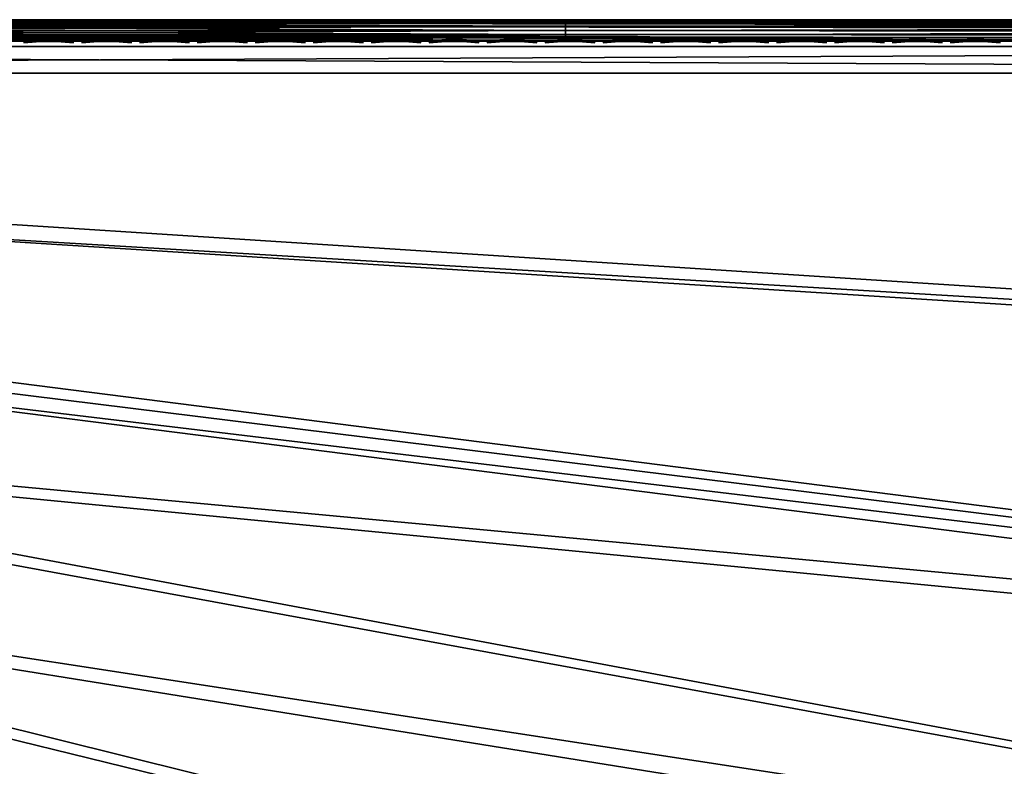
# Model space of a CAD drawing. Header units: inches. Extents: x -6.6 to 28, y -34.7 to 0.
# Tile 79 of 118: x 13.6 to 18.2, y -3.5 to 0. Entities that reach past the tile are written whole.
import ezdxf

# ---------------------------------------------------------------- set-up
doc = ezdxf.new("R2010")
doc.units = ezdxf.units.IN
doc.header["$LTSCALE"] = 0.03937
doc.header["$MEASUREMENT"] = 0
for name, color, linetype in [('A-FURN-3-ST', 151, 'Continuous'), ('A-FURN-3-ST-SEAM', 250, 'Continuous'), ('A-FURN-3-STITCH', 15, 'Continuous')]:
    doc.layers.add(name, color=color, linetype=linetype)
doc.layers.add('A-FURN-3-ST-LM', color=7, linetype='Continuous', true_color=0xffbd7a)

msp = doc.modelspace()

# ---------------------------------------------------------------- meshes
at = {"layer": 'A-FURN-3-ST'}
mesh = msp.add_polyface(dxfattribs=at)
corners = [(25.4519, -12.8555, 17.3055), (25.7576, -12.0646, 17.3055), (25.6619, -12.029, 17.5024), (25.3571, -12.8175, 17.5024), (25.528, -11.9791, 17.6781), (25.2245, -12.7644, 17.6781), (25.3632, -11.9178, 17.8209), (25.0613, -12.699, 17.8209), (25.1786, -11.849, 17.9228), (24.8785, -12.6257, 17.9228), (24.9868, -11.7776, 17.9817), (24.6885, -12.5496, 17.9817), (24.9001, -11.4336, 18), (25.2647, -11.0027, 17.9817), (25.4185, -9.8873, 18), (25.5222, -10.2256, 17.9817), (25.7595, -9.4471, 17.9817), (25.7173, -10.2876, 17.9228), (25.9559, -9.5044, 17.9228), (25.9457, -11.2375, 17.5024), (25.8106, -11.1909, 17.6781), (25.6444, -11.1336, 17.8209), (25.4582, -11.0694, 17.9228), (25.4785, -12.997, 16.9008), (26.0555, -11.4685, 16.9008), (25.8128, -12.0852, 17.1009), (25.8612, -8.3176, 18), (24.3071, -12.9529, 18), (25.9049, -10.3473, 17.8209), (25.4887, -12.8702, 5.2891), (25.4361, -12.8491, 5.1956), (25.7416, -12.0587, 5.1956), (25.7947, -12.0784, 5.2891), (25.3676, -12.8216, 5.1182), (25.6724, -12.0329, 5.1182), (25.2269, -12.7653, 5.0303), (25.5304, -11.98, 5.0303), (25.813, -11.1917, 5.0303), (25.9563, -11.2412, 5.1182), (25.0228, -12.8135, 5), (25.5916, -11.3069, 5), (26.0638, -11.4714, 5.5004), (25.4866, -13.0002, 5.5004), (25.8276, -12.0907, 5.3932), (22.8998, -17.1495, 5), (-0.4975, -3.6411, 5), (23.6754, -15.7381, 5), (-0.1646, -3.0096, 5), (24.3836, -14.2917, 5), (0.1037, -2.348, 5), (26.0888, -9.7751, 5), (0.3045, -1.663, 5), (26.5132, -8.2215, 5), (26.8639, -6.6497, 5), (0.4359, -0.9613, 5), (27.1401, -5.0631, 5), (27.3412, -3.4653, 5), (0.4965, -0.25, 5), (27.4668, -1.8597, 5), (27.5166, -0.25, 5), (27.5166, -0.125, 5.0335), (0.4965, -0.125, 5.0335), (27.5166, -0.0335, 5.125), (0.4965, -0.0335, 5.125), (27.5166, 0, 5.25), (26.9078, 0, 17.75), (1.0969, 0, 17.75), (26.9078, -0.0335, 17.875), (1.0969, -0.0335, 17.875), (26.9078, -0.125, 17.9665), (1.0969, -0.125, 17.9665), (26.9078, -0.25, 18), (1.0969, -0.25, 18), (0.4965, 0, 5.25), (27.7666, 0, 5.5002), (0.2464, 0, 5.5), (27.7578, 0, 16.9007), (0.2464, 0, 16.9), (0.0221, -3.9411, 18), (22.0958, -17.3131, 18), (22.9033, -15.8961, 18), (0.3836, -3.2537, 18), (23.641, -14.4416, 18), (0.6744, -2.5335, 18), (0.8916, -1.7878, 18), (26.227, -6.7283, 18), (1.0329, -1.024, 18), (26.5152, -5.1231, 18), (26.725, -3.5057, 18), (26.856, -1.8801, 18)]
mesh.append_faces([[corners[k] for k in face] for face in [(0, 1, 2, 3), (3, 2, 4, 5), (5, 4, 6, 7), (7, 6, 8, 9), (9, 8, 10, 11), (11, 10, 12), (12, 10, 13), (12, 13, 14), (14, 13, 15), (14, 15, 16), (16, 15, 17, 18), (2, 19, 20, 4), (4, 20, 21, 6), (6, 21, 22, 8), (8, 22, 13, 10), (23, 24, 25), (16, 26, 14), (12, 27, 11), (22, 21, 28, 17), (17, 15, 13, 22), (29, 30, 31, 32), (30, 33, 34, 31), (33, 35, 36, 34), (34, 36, 37, 38), (39, 40, 36), (36, 40, 37), (41, 42, 43), (44, 45, 46), (46, 47, 48), (48, 47, 39), (39, 49, 40), (40, 49, 50), (50, 51, 52), (52, 51, 53), (53, 54, 55), (55, 54, 56), (56, 57, 58), (58, 57, 59), (59, 57, 60), (60, 61, 62), (62, 63, 64), (65, 66, 67), (67, 68, 69), (69, 68, 70), (69, 70, 71), (71, 70, 72), (73, 74, 64), (75, 76, 74), (77, 65, 76), (78, 79, 80), (81, 80, 82), (81, 82, 27), (83, 27, 12), (83, 12, 14), (84, 14, 26), (84, 26, 85), (86, 85, 87), (86, 87, 88), (72, 88, 89), (72, 89, 71)]])
mesh = msp.add_polyface(dxfattribs=at)
corners = [(27.5166, -0.0335, 5.125), (0.4965, -0.125, 5.0335), (0.4965, -0.0335, 5.125), (27.5166, 0, 5.25), (0.4965, 0, 5.25), (0.4008, 0, 5.269), (0.4239, -0.0062, 5.2034), (0.3953, -0.0725, 5.0862), (0.389, -0.1031, 5.0607), (0.3807, -0.1718, 5.0265), (0.3197, 0, 5.3232), (0.2469, -0.006, 5.3254), (0.2655, 0, 5.4043), (0.3556, -0.0061, 5.2295), (0.2955, -0.0061, 5.2709), (0.3001, -0.0718, 5.1228), (0.288, -0.1021, 5.0995), (0.1992, -0.1012, 5.161), (0.2164, -0.0711, 5.1807), (0.2234, -0.1005, 17.4836), (0.1937, -0.1677, 17.5035), (0.3285, -0.1686, 17.6683), (0.3537, -0.1011, 17.6432), (0.4931, -0.1697, 17.8036), (0.5128, -0.1017, 17.7741), (0.8916, -0.1033, 17.9322), (0.8847, -0.1721, 17.9667), (1.0969, -0.125, 17.9665), (0.8967, -0.0727, 17.9065), (1.0969, -0.0335, 17.875), (0.9202, -0.0062, 17.788), (1.0969, 0, 17.75), (0.931, 0, 17.7337), (0.7504, -0.0062, 17.7362), (0.7715, 0, 17.6853), (0.5941, -0.0061, 17.6524), (0.6245, 0, 17.6067), (0.4569, -0.0061, 17.5398), (0.4956, 0, 17.5011), (0.3445, -0.006, 17.4026), (0.3899, 0, 17.3723), (0.2609, -0.006, 17.2462), (0.3112, 0, 17.2253), (0.2095, -0.006, 17.0765), (0.2627, 0, 17.0659), (0.2451, -0.0706, 17.4691), (0.3722, -0.071, 17.6246), (0.5273, -0.0715, 17.7523), (0.6943, -0.1025, 17.8718), (0.7044, -0.0721, 17.8476), (0.1506, -0.0703, 17.2919), (26.9078, -0.0335, 17.875), (0.2464, 0, 5.5), (0.2464, 0, 16.9), (27.7578, 0, 16.9007), (27.7666, 0, 5.5002), (26.9078, 0, 17.75)]
mesh.append_faces([[corners[k] for k in face] for face in [(0, 1, 2), (3, 2, 4), (5, 4, 6), (6, 4, 2), (6, 2, 7), (7, 2, 1), (7, 1, 8), (8, 1, 9), (10, 11, 12), (5, 13, 10), (10, 13, 14), (10, 14, 11), (13, 5, 6), (13, 6, 7, 15), (15, 7, 8, 16), (15, 16, 17, 18), (18, 14, 13, 15), (19, 20, 21, 22), (22, 21, 23, 24), (25, 26, 27), (25, 27, 28), (28, 27, 29), (28, 29, 30), (30, 29, 31), (30, 31, 32), (30, 32, 33), (33, 32, 34), (33, 34, 35), (35, 34, 36), (35, 36, 37), (37, 36, 38), (37, 38, 39), (39, 38, 40), (39, 40, 41), (41, 40, 42), (41, 42, 43), (43, 42, 44), (45, 19, 22, 46), (46, 22, 24, 47), (47, 24, 48, 49), (49, 48, 25, 28), (41, 50, 45, 39), (39, 45, 46, 37), (37, 46, 47, 35), (35, 47, 49, 33), (33, 49, 28, 30), (51, 31, 29), (5, 10, 4), (4, 10, 12), (4, 12, 52), (53, 54, 52), (52, 55, 4), (44, 31, 53), (53, 31, 56), (44, 42, 31), (31, 42, 40), (31, 40, 38), (38, 36, 31), (31, 36, 34), (31, 34, 32)]])
mesh = msp.add_polyface(dxfattribs=at)
corners = [(16.9377, -24.7138, 5), (-1.8485, -5.2936, 5), (-1.3437, -4.7888, 5), (20.1867, -21.1428, 5), (-0.8919, -4.2361, 5), (22.0586, -18.5228, 5), (-0.4975, -3.6411, 5), (23.6754, -15.7381, 5), (-0.1646, -3.0096, 5), (25.0228, -12.8135, 5), (0.1037, -2.348, 5), (26.0888, -9.7751, 5), (0.3045, -1.663, 5), (26.8639, -6.6497, 5), (0.4359, -0.9613, 5), (27.3412, -3.4653, 5), (0.4965, -0.25, 5), (27.5166, -0.125, 5.0335), (0.4965, -0.125, 5.0335), (0.389, -0.1031, 5.0607), (0.3807, -0.1718, 5.0265), (0.2717, -0.1702, 5.0681), (0.288, -0.1021, 5.0995), (0.3053, -0.2466, 5.0381), (0.5128, -0.1017, 17.7741), (0.4931, -0.1697, 17.8036), (0.6808, -0.1709, 17.9044), (0.6943, -0.1025, 17.8718), (0.8847, -0.1721, 17.9667), (0.8916, -0.1033, 17.9322), (1.0969, -0.125, 17.9665), (1.0969, -0.25, 18), (0.8823, -0.2484, 17.9789), (0.6759, -0.2468, 17.9162), (0.4858, -0.2452, 17.8146), (0.3189, -0.2438, 17.6779), (0.3285, -0.1686, 17.6683), (0.1822, -0.2426, 17.5112), (0.3202, -2.9009, 17.9816), (0.3836, -3.2537, 18), (0.6744, -2.5335, 18), (0.5622, -2.2337, 17.9816), (0.8916, -1.7878, 18), (0.737, -1.5626, 17.9816), (1.0329, -1.024, 18), (0.8473, -0.8965, 17.9816), (0.644, -0.8722, 17.9228), (0.4483, -0.8487, 17.8207), (0.2737, -0.8278, 17.6778), (0.1313, -2.8221, 17.9228), (0.3666, -2.1731, 17.9228), (0.5367, -1.5202, 17.9228), (0.1785, -2.1147, 17.8207), (0.344, -1.4793, 17.8207), (0.1719, -1.4429, 17.6778), (0.2655, -0.844, 5.0351), (0.1766, -0.8332, 5.0815), (0.3578, -0.8553, 5.0083), (0.2537, -1.4758, 5.0083), (0.1627, -1.4563, 5.0351), (-1.4471, -5.7395, 18), (17.0833, -23.7206, 18), (-0.8979, -5.1903, 18), (19.2743, -21.3055, 18), (-0.4065, -4.5888, 18), (21.2204, -18.6891, 18), (0.0221, -3.9411, 18), (22.9033, -15.8961, 18), (24.3071, -12.9529, 18), (25.4185, -9.8873, 18), (26.227, -6.7283, 18), (26.725, -3.5057, 18)]
mesh.append_faces([[corners[k] for k in face] for face in [(0, 1, 2), (3, 2, 4), (5, 4, 6), (7, 6, 8), (9, 8, 10), (11, 10, 12), (13, 12, 14), (15, 14, 16), (17, 16, 18), (19, 20, 21, 22), (18, 16, 20), (20, 16, 23), (20, 23, 21), (24, 25, 26, 27), (27, 26, 28, 29), (30, 28, 31), (31, 28, 32), (32, 28, 33), (33, 28, 26), (33, 26, 34), (34, 26, 25), (34, 25, 35), (35, 25, 36), (35, 36, 37), (38, 39, 40), (38, 40, 41), (41, 40, 42), (41, 42, 43), (43, 42, 44), (43, 44, 45), (45, 44, 31), (45, 31, 32), (45, 32, 46), (46, 32, 33), (46, 33, 47), (47, 33, 34), (47, 34, 48), (48, 34, 35), (48, 35, 37), (49, 38, 41, 50), (50, 41, 43, 51), (51, 43, 45, 46), (52, 50, 51, 53), (53, 51, 46, 47), (54, 53, 47, 48), (55, 56, 23), (55, 23, 57), (57, 23, 16), (57, 16, 14), (57, 14, 58), (58, 14, 12), (58, 59, 55, 57), (60, 61, 62), (62, 63, 64), (64, 65, 66), (66, 67, 39), (39, 68, 40), (40, 69, 42), (42, 70, 44), (44, 71, 31)]])
at = {"layer": 'A-FURN-3-ST-LM'}
mesh = msp.add_polyface(dxfattribs=at)
corners = [(0.2464, -0.1, 18.5), (0.2464, -0.05, 18.4866), (0.173, -0.1192, 18.5), (0.1485, -0.0756, 18.4866), (0.2464, -0.0134, 18.45), (0.2464, 0, 18.4), (0.1306, -0.0437, 18.45), (27.7625, -0.1, 18.5), (27.7625, -0.05, 18.4866), (27.7625, -0.0134, 18.45), (-2.4088, -5.2463, 18.5), (16.0058, -26.0967, 18.5), (-1.8727, -4.7646, 18.5), (19.4594, -22.6431, 18.5), (-1.391, -4.2285, 18.5), (21.4759, -20.0847, 18.5), (-0.9694, -3.6439, 18.5), (23.2425, -17.3478, 18.5), (-0.6126, -3.0177, 18.5), (24.0271, -15.9199, 18.5), (24.7435, -14.4566, 18.5), (-0.3247, -2.3569, 18.5), (25.3901, -12.9612, 18.5), (25.9656, -11.4369, 18.5), (26.4685, -9.8873, 18.5), (-0.1091, -1.6692, 18.5), (26.8978, -8.3156, 18.5), (27.2525, -6.7254, 18.5), (0.0318, -0.9624, 18.5), (27.7625, 0, 18.4), (0.2464, 0, 18), (27.3509, -6.745, 18), (26.9951, -8.3397, 18), (-0.206, -1.6444, 18), (26.5646, -9.916, 18), (-0.4184, -2.322, 18), (26.0602, -11.4701, 18), (25.4831, -12.9988, 18), (24.8346, -14.4986, 18), (-0.702, -2.9729, 18), (24.1161, -15.9661, 18), (23.3293, -17.3981, 18), (-1.0535, -3.5899, 18), (21.5575, -20.143, 18), (-1.4689, -4.1657, 18), (19.5352, -22.7089, 18), (-1.9434, -4.6939, 18), (0.124, -0.032, 18.4)]
mesh.append_faces([[corners[k] for k in face] for face in [(0, 1, 2), (2, 1, 3), (1, 4, 3), (4, 5, 6), (0, 7, 1), (1, 8, 4), (4, 9, 5), (10, 11, 12), (12, 13, 14), (14, 15, 16), (16, 17, 18), (18, 17, 19), (18, 19, 20), (18, 20, 21), (21, 20, 22), (21, 22, 23), (23, 24, 21), (21, 24, 25), (25, 24, 26), (25, 26, 27), (27, 0, 28), (27, 28, 25), (5, 29, 30), (30, 47, 5)]])
mesh.append_faces([[corners[k] for k in face] for face in [(33, 34, 35), (35, 38, 39), (39, 41, 42), (42, 43, 44), (44, 45, 46)]], dxfattribs={"vtx0": -1, "vtx1": -1})
mesh.append_faces([[corners[k] for k in face] for face in [(30, 32, 33)]], dxfattribs={"vtx0": -1, "vtx1": -1, "vtx2": -1})
mesh.append_faces([[corners[k] for k in face] for face in [(35, 34, 36), (35, 36, 37), (39, 38, 40), (39, 40, 41)]], dxfattribs={"vtx0": -1, "vtx2": -1})
mesh.append_faces([[corners[k] for k in face] for face in [(31, 32, 30), (32, 34, 33), (37, 38, 35)]], dxfattribs={"vtx1": -1, "vtx2": -1})
mesh = msp.add_polyface(dxfattribs=at)
corners = [(27.3506, -6.7449, 18.4001), (27.3374, -6.7423, 18.45), (26.9948, -8.3397, 18.4001), (26.9818, -8.3364, 18.45), (26.5643, -9.9159, 18.4001), (26.5514, -9.912, 18.45), (26.0599, -11.47, 18.4001), (26.0473, -11.4656, 18.45), (25.4828, -12.9987, 18.4001), (27.3015, -6.7352, 18.4866), (26.9463, -8.3276, 18.4866), (26.5164, -9.9016, 18.4866), (26.0127, -11.4535, 18.4866), (25.4365, -12.9799, 18.4866), (25.4704, -12.9937, 18.45), (27.5319, -5.1203, 18.5), (27.2525, -6.7254, 18.5), (26.8978, -8.3156, 18.5), (26.4685, -9.8873, 18.5), (25.9656, -11.4369, 18.5), (0.2464, -0.05, 18.4866), (27.7625, -0.1, 18.5), (27.7625, -0.05, 18.4866), (0.2464, -0.0134, 18.45), (27.7625, -0.0134, 18.45), (0.2464, 0, 18.4), (27.7625, 0, 18.4), (27.3509, -6.745, 18), (26.9951, -8.3397, 18), (26.5646, -9.916, 18), (26.0602, -11.4701, 18), (25.4831, -12.9988, 18), (0.2464, -0.1, 18.5), (27.7353, -3.5038, 18.5), (27.8622, -1.8796, 18.5), (0.2464, 0, 18), (27.7628, 0, 18), (27.8351, -3.514, 18), (27.6311, -5.1352, 18)]
mesh.append_faces([[corners[k] for k in face] for face in [(0, 1, 2), (2, 1, 3), (2, 3, 4), (4, 3, 5), (4, 5, 6), (6, 5, 7), (6, 7, 8), (1, 9, 10, 3), (3, 10, 11, 5), (5, 11, 12, 7), (7, 12, 13, 14), (9, 15, 16), (9, 16, 10), (10, 16, 17), (10, 17, 11), (11, 17, 18), (11, 18, 12), (12, 18, 19), (12, 19, 13), (20, 21, 22), (23, 22, 24), (25, 24, 26), (27, 0, 28), (28, 0, 2), (28, 2, 29), (29, 2, 4), (29, 4, 30), (30, 4, 6), (30, 6, 31), (15, 32, 16), (15, 33, 32), (32, 33, 34), (32, 34, 21), (35, 26, 36)]])
mesh.append_faces([[corners[k] for k in face] for face in [(36, 37, 35)]], dxfattribs={"vtx0": -1, "vtx1": -1})
mesh.append_faces([[corners[k] for k in face] for face in [(35, 37, 38), (35, 38, 27)]], dxfattribs={"vtx0": -1, "vtx2": -1})
at = {"layer": 'A-FURN-3-ST-SEAM'}
mesh = msp.add_polyface(dxfattribs=at)
corners = [(11.828, -0.1, 17.9), (11.828, -0.0962, 17.9191), (8.2512, -0.1, 17.9), (11.828, -0.0854, 17.9354), (8.2512, -0.0929, 17.9255), (11.828, 0, 17.9), (8.2512, -0.0003, 17.9045), (11.828, -0.0038, 17.9192), (8.2512, -0.0051, 17.9217), (11.828, -0.0147, 17.9354), (8.2512, -0.0155, 17.9362), (11.828, -0.0309, 17.9462), (8.2512, -0.0304, 17.9459), (11.828, -0.05, 17.95), (8.2512, -0.0655, 17.9472), (11.828, -0.0691, 17.9462), (8.2512, -0.0812, 17.939), (8.2512, -0.0228, 17.8588), (11.828, -0.0146, 17.8647), (11.828, -0.0308, 17.8538), (8.2512, -0.039, 17.8515), (11.828, -0.05, 17.85), (8.2512, -0.0567, 17.8505), (11.828, -0.0691, 17.8538), (8.2512, -0.0734, 17.8563), (11.828, -0.0853, 17.8646), (8.2512, -0.0872, 17.8675), (11.828, -0.0962, 17.8809), (8.2512, -0.0965, 17.8826), (16.1882, -0.1, 17.9), (16.1882, -0.0962, 17.9191), (16.1882, -0.0854, 17.9354), (16.1882, -0.0691, 17.9462), (16.1882, -0.05, 17.95), (16.1882, -0.0309, 17.9462), (16.1882, -0.0147, 17.9354), (16.1882, -0.0038, 17.9192), (16.1882, 0, 17.9), (16.1882, -0.0038, 17.8809), (11.828, -0.0038, 17.8809), (16.1882, -0.0146, 17.8647), (16.1882, -0.0308, 17.8538), (16.1882, -0.05, 17.85), (16.1882, -0.0691, 17.8538), (16.1882, -0.0853, 17.8646), (16.1882, -0.0962, 17.8809), (26.912, -0.0965, 17.8826), (26.912, -0.0872, 17.8675), (26.912, -0.0734, 17.8563), (26.912, -0.0567, 17.8505), (26.912, -0.039, 17.8515), (26.912, -0.0228, 17.8588), (26.912, -0.0019, 17.8868), (26.912, -0.0003, 17.9045), (26.912, -0.0051, 17.9217), (26.912, -0.0155, 17.9362), (26.912, -0.0304, 17.9459), (26.912, -0.0655, 17.9472), (26.912, -0.0812, 17.939), (26.912, -0.0929, 17.9255)]
mesh.append_faces([[corners[k] for k in face] for face in [(0, 1, 2), (1, 3, 4), (5, 6, 7), (7, 8, 9), (9, 10, 11), (11, 12, 13), (13, 14, 15), (15, 16, 3), (17, 18, 19), (20, 19, 21), (22, 21, 23), (24, 23, 25), (26, 25, 27), (28, 27, 0), (29, 30, 0), (0, 30, 1), (1, 30, 31), (1, 31, 3), (3, 31, 32), (3, 32, 15), (15, 32, 33), (15, 33, 13), (13, 33, 34), (13, 34, 11), (11, 34, 35), (11, 35, 9), (9, 35, 36), (9, 36, 7), (7, 36, 37), (7, 37, 5), (5, 37, 38), (5, 38, 39), (39, 38, 40), (39, 40, 18), (18, 40, 41), (18, 41, 19), (19, 41, 42), (19, 42, 21), (21, 42, 43), (21, 43, 23), (23, 43, 44), (23, 44, 25), (25, 44, 45), (25, 45, 27), (27, 45, 29), (27, 29, 0), (46, 29, 45), (47, 45, 44), (48, 44, 43), (49, 43, 42), (50, 42, 41), (51, 41, 40), (52, 40, 38), (52, 38, 37), (53, 37, 36), (54, 36, 35), (55, 35, 34), (56, 34, 33), (57, 33, 32), (58, 32, 31), (59, 31, 30)]])
mesh = msp.add_polyface(dxfattribs=at)
corners = [(26.912, -0.1, 17.9), (16.1882, -0.1, 17.9), (26.912, -0.0965, 17.8826), (16.1882, -0.0962, 17.8809), (26.912, -0.0872, 17.8675), (16.1882, -0.0853, 17.8646), (26.912, -0.0734, 17.8563), (16.1882, -0.0691, 17.8538), (26.912, -0.0567, 17.8505), (16.1882, -0.05, 17.85), (26.912, -0.039, 17.8515), (16.1882, -0.0308, 17.8538), (26.912, -0.0228, 17.8588), (16.1882, -0.0146, 17.8647), (26.912, -0.0019, 17.8868), (16.1882, 0, 17.9), (26.912, -0.0003, 17.9045), (16.1882, -0.0038, 17.9192), (26.912, -0.0051, 17.9217), (16.1882, -0.0147, 17.9354), (26.912, -0.0155, 17.9362), (16.1882, -0.0309, 17.9462), (26.912, -0.0304, 17.9459), (16.1882, -0.05, 17.95), (26.912, -0.0655, 17.9472), (16.1882, -0.0691, 17.9462), (26.912, -0.0812, 17.939), (16.1882, -0.0854, 17.9354), (26.912, -0.0929, 17.9255), (16.1882, -0.0962, 17.9191), (27.0988, -0.0929, 17.9082), (27.094, -0.1, 17.8831), (27.2893, -0.0929, 17.8536), (27.2799, -0.1, 17.8298), (27.4728, -0.0929, 17.7582), (27.2973, -0.0655, 17.8737), (27.2968, -0.0304, 17.8725), (27.1025, -0.0304, 17.9282), (27.1028, -0.0655, 17.9294), (27.2932, -0.0155, 17.8635), (27.1008, -0.0155, 17.9187), (27.4787, -0.0155, 17.7671), (27.4707, -0.0051, 17.755), (27.2879, -0.0051, 17.85), (27.0981, -0.0051, 17.9044), (27.4517, -0.0019, 17.7258), (27.4363, -0.0228, 17.7024), (27.2648, -0.0228, 17.7915), (27.2751, -0.0019, 17.8176), (27.0867, -0.0228, 17.8426), (27.0918, -0.0019, 17.8701), (27.4323, -0.039, 17.6962), (27.2621, -0.039, 17.7847), (27.0853, -0.039, 17.8354), (27.4318, -0.0567, 17.6954), (27.2617, -0.0567, 17.7838), (27.0852, -0.0567, 17.8344), (27.4411, -0.0872, 17.7097), (27.4494, -0.0965, 17.7223), (27.2735, -0.0965, 17.8137), (27.268, -0.0872, 17.7996), (27.091, -0.0965, 17.866), (27.0883, -0.0872, 17.8512), (27.4588, -0.1, 17.7369), (27.1013, -0.0812, 17.9214), (27.2943, -0.0812, 17.8661), (27.4802, -0.0812, 17.7695), (27.095, -0.0003, 17.8875), (27.0862, -0.0734, 17.8401), (27.2816, -0.0003, 17.834), (27.4613, -0.0003, 17.7406), (27.2638, -0.0734, 17.7891), (27.4349, -0.0734, 17.7002)]
mesh.append_faces([[corners[k] for k in face] for face in [(0, 1, 2), (2, 3, 4), (4, 5, 6), (6, 7, 8), (8, 9, 10), (10, 11, 12), (12, 13, 14), (14, 15, 16), (16, 17, 18), (18, 19, 20), (20, 21, 22), (22, 23, 24), (24, 25, 26), (26, 27, 28), (28, 29, 0), (0, 29, 1), (28, 0, 30), (30, 0, 31), (30, 31, 32), (32, 31, 33), (32, 33, 34), (35, 36, 37, 38), (38, 37, 22, 24), (36, 39, 40, 37), (37, 40, 20, 22), (41, 42, 43, 39), (39, 43, 44, 40), (40, 44, 18, 20), (45, 46, 47, 48), (48, 47, 49, 50), (50, 49, 12, 14), (46, 51, 52, 47), (47, 52, 53, 49), (49, 53, 10, 12), (51, 54, 55, 52), (52, 55, 56, 53), (53, 56, 8, 10), (57, 58, 59, 60), (60, 59, 61, 62), (62, 61, 2, 4), (59, 63, 33), (59, 33, 61), (61, 33, 31), (61, 31, 2), (2, 31, 0), (26, 28, 30, 64), (64, 30, 32, 65), (65, 32, 34, 66), (38, 24, 26, 64), (50, 14, 16, 67), (67, 16, 18, 44), (62, 4, 6, 68), (68, 6, 8, 56), (38, 64, 65, 35), (67, 44, 43, 69), (69, 43, 42, 70), (50, 67, 69, 48), (48, 69, 70, 45), (68, 56, 55, 71), (71, 55, 54, 72), (62, 68, 71, 60), (60, 71, 72, 57)]])
at = {"layer": 'A-FURN-3-STITCH'}
mesh = msp.add_polymesh((7, 4), dxfattribs=at)
for k, corner in enumerate([(13.6491, -0.1007, 17.9499), (13.6491, -0.1028, 17.9514), (13.6492, -0.1071, 17.9543), (13.6492, -0.1093, 17.9558), (13.6875, -0.0964, 17.9556), (13.6876, -0.096, 17.9608), (13.6877, -0.1003, 17.9637), (13.6876, -0.105, 17.9615), (13.7264, -0.0938, 17.9588), (13.7265, -0.0934, 17.964), (13.7266, -0.0977, 17.9669), (13.7265, -0.1024, 17.9646), (13.7655, -0.0929, 17.9594), (13.7656, -0.0926, 17.9646), (13.7656, -0.0969, 17.9675), (13.7656, -0.1016, 17.9652), (13.8046, -0.0938, 17.9575), (13.8046, -0.0934, 17.9627), (13.8047, -0.0977, 17.9656), (13.8046, -0.1024, 17.9633), (13.8433, -0.0964, 17.953), (13.8434, -0.096, 17.9582), (13.8434, -0.1003, 17.9611), (13.8434, -0.105, 17.9589), (13.8816, -0.1007, 17.9461), (13.8816, -0.1028, 17.9476), (13.8816, -0.1071, 17.9505), (13.8817, -0.1093, 17.9519)]):
    mesh.set_mesh_vertex(divmod(k, 4), corner)
mesh = msp.add_polymesh((7, 4), dxfattribs=at)
for k, corner in enumerate([(13.9206, -0.1007, 17.9499), (13.9206, -0.1028, 17.9514), (13.9207, -0.1071, 17.9543), (13.9207, -0.1093, 17.9558), (13.9591, -0.0964, 17.9556), (13.9591, -0.096, 17.9608), (13.9592, -0.1003, 17.9637), (13.9592, -0.105, 17.9615), (13.998, -0.0938, 17.9588), (13.998, -0.0934, 17.964), (13.9981, -0.0977, 17.9669), (13.998, -0.1024, 17.9646), (14.037, -0.0929, 17.9594), (14.0371, -0.0926, 17.9646), (14.0372, -0.0969, 17.9675), (14.0371, -0.1016, 17.9652), (14.0761, -0.0938, 17.9575), (14.0762, -0.0934, 17.9627), (14.0762, -0.0977, 17.9656), (14.0762, -0.1024, 17.9633), (14.1148, -0.0964, 17.953), (14.1149, -0.096, 17.9582), (14.115, -0.1003, 17.9611), (14.1149, -0.105, 17.9589), (14.1531, -0.1007, 17.9461), (14.1531, -0.1028, 17.9476), (14.1532, -0.1071, 17.9505), (14.1532, -0.1093, 17.9519)]):
    mesh.set_mesh_vertex(divmod(k, 4), corner)
mesh = msp.add_polymesh((7, 4), dxfattribs=at)
for k, corner in enumerate([(14.1921, -0.1007, 17.9499), (14.1922, -0.1028, 17.9514), (14.1922, -0.1071, 17.9543), (14.1922, -0.1093, 17.9558), (14.2306, -0.0964, 17.9556), (14.2307, -0.096, 17.9608), (14.2307, -0.1003, 17.9637), (14.2307, -0.105, 17.9615), (14.2695, -0.0938, 17.9588), (14.2696, -0.0934, 17.964), (14.2696, -0.0977, 17.9669), (14.2696, -0.1024, 17.9646), (14.3086, -0.0929, 17.9594), (14.3087, -0.0926, 17.9646), (14.3087, -0.0969, 17.9675), (14.3087, -0.1016, 17.9652), (14.3476, -0.0938, 17.9575), (14.3477, -0.0934, 17.9627), (14.3477, -0.0977, 17.9656), (14.3477, -0.1024, 17.9633), (14.3864, -0.0964, 17.953), (14.3865, -0.096, 17.9582), (14.3865, -0.1003, 17.9611), (14.3865, -0.105, 17.9589), (14.4246, -0.1007, 17.9461), (14.4246, -0.1028, 17.9476), (14.4247, -0.1071, 17.9505), (14.4247, -0.1093, 17.9519)]):
    mesh.set_mesh_vertex(divmod(k, 4), corner)
mesh = msp.add_polymesh((7, 4), dxfattribs=at)
for k, corner in enumerate([(14.4637, -0.1007, 17.9499), (14.4637, -0.1028, 17.9514), (14.4637, -0.1071, 17.9543), (14.4638, -0.1093, 17.9558), (14.5021, -0.0964, 17.9556), (14.5022, -0.096, 17.9608), (14.5023, -0.1003, 17.9637), (14.5022, -0.105, 17.9615), (14.541, -0.0938, 17.9588), (14.5411, -0.0934, 17.964), (14.5411, -0.0977, 17.9669), (14.5411, -0.1024, 17.9646), (14.5801, -0.0929, 17.9594), (14.5802, -0.0926, 17.9646), (14.5802, -0.0969, 17.9675), (14.5802, -0.1016, 17.9652), (14.6191, -0.0938, 17.9575), (14.6192, -0.0934, 17.9627), (14.6193, -0.0977, 17.9656), (14.6192, -0.1024, 17.9633), (14.6579, -0.0964, 17.953), (14.658, -0.096, 17.9582), (14.658, -0.1003, 17.9611), (14.658, -0.105, 17.9589), (14.6961, -0.1007, 17.9461), (14.6962, -0.1028, 17.9476), (14.6962, -0.1071, 17.9505), (14.6962, -0.1093, 17.9519)]):
    mesh.set_mesh_vertex(divmod(k, 4), corner)
mesh = msp.add_polymesh((7, 4), dxfattribs=at)
for k, corner in enumerate([(14.7352, -0.1007, 17.9499), (14.7352, -0.1028, 17.9514), (14.7353, -0.1071, 17.9543), (14.7353, -0.1093, 17.9558), (14.7737, -0.0964, 17.9556), (14.7737, -0.096, 17.9608), (14.7738, -0.1003, 17.9637), (14.7737, -0.105, 17.9615), (14.8125, -0.0938, 17.9588), (14.8126, -0.0934, 17.964), (14.8127, -0.0977, 17.9669), (14.8126, -0.1024, 17.9646), (14.8516, -0.0929, 17.9594), (14.8517, -0.0926, 17.9646), (14.8518, -0.0969, 17.9675), (14.8517, -0.1016, 17.9652), (14.8907, -0.0938, 17.9575), (14.8908, -0.0934, 17.9627), (14.8908, -0.0977, 17.9656), (14.8908, -0.1024, 17.9633), (14.9294, -0.0964, 17.953), (14.9295, -0.096, 17.9582), (14.9296, -0.1003, 17.9611), (14.9295, -0.105, 17.9589), (14.9677, -0.1007, 17.9461), (14.9677, -0.1028, 17.9476), (14.9677, -0.1071, 17.9505), (14.9678, -0.1093, 17.9519)]):
    mesh.set_mesh_vertex(divmod(k, 4), corner)
mesh = msp.add_polymesh((7, 4), dxfattribs=at)
for k, corner in enumerate([(15.0067, -0.1007, 17.9499), (15.0068, -0.1028, 17.9514), (15.0068, -0.1071, 17.9543), (15.0068, -0.1093, 17.9558), (15.0452, -0.0964, 17.9556), (15.0453, -0.096, 17.9608), (15.0453, -0.1003, 17.9637), (15.0453, -0.105, 17.9615), (15.0841, -0.0938, 17.9588), (15.0842, -0.0934, 17.964), (15.0842, -0.0977, 17.9669), (15.0842, -0.1024, 17.9646), (15.1232, -0.0929, 17.9594), (15.1232, -0.0926, 17.9646), (15.1233, -0.0969, 17.9675), (15.1233, -0.1016, 17.9652), (15.1622, -0.0938, 17.9575), (15.1623, -0.0934, 17.9627), (15.1623, -0.0977, 17.9656), (15.1623, -0.1024, 17.9633), (15.201, -0.0964, 17.953), (15.201, -0.096, 17.9582), (15.2011, -0.1003, 17.9611), (15.2011, -0.105, 17.9589), (15.2392, -0.1007, 17.9461), (15.2392, -0.1028, 17.9476), (15.2393, -0.1071, 17.9505), (15.2393, -0.1093, 17.9519)]):
    mesh.set_mesh_vertex(divmod(k, 4), corner)
mesh = msp.add_polymesh((7, 4), dxfattribs=at)
for k, corner in enumerate([(15.2783, -0.1007, 17.9499), (15.2783, -0.1028, 17.9514), (15.2783, -0.1071, 17.9543), (15.2784, -0.1093, 17.9558), (15.3167, -0.0964, 17.9556), (15.3168, -0.096, 17.9608), (15.3168, -0.1003, 17.9637), (15.3168, -0.105, 17.9615), (15.3556, -0.0938, 17.9588), (15.3557, -0.0934, 17.964), (15.3557, -0.0977, 17.9669), (15.3557, -0.1024, 17.9646), (15.3947, -0.0929, 17.9594), (15.3948, -0.0926, 17.9646), (15.3948, -0.0969, 17.9675), (15.3948, -0.1016, 17.9652), (15.4337, -0.0938, 17.9575), (15.4338, -0.0934, 17.9627), (15.4339, -0.0977, 17.9656), (15.4338, -0.1024, 17.9633), (15.4725, -0.0964, 17.953), (15.4726, -0.096, 17.9582), (15.4726, -0.1003, 17.9611), (15.4726, -0.105, 17.9589), (15.5107, -0.1007, 17.9461), (15.5108, -0.1028, 17.9476), (15.5108, -0.1071, 17.9505), (15.5108, -0.1093, 17.9519)]):
    mesh.set_mesh_vertex(divmod(k, 4), corner)
mesh = msp.add_polymesh((7, 4), dxfattribs=at)
for k, corner in enumerate([(15.5498, -0.1007, 17.9499), (15.5498, -0.1028, 17.9514), (15.5499, -0.1071, 17.9543), (15.5499, -0.1093, 17.9558), (15.5882, -0.0964, 17.9556), (15.5883, -0.096, 17.9608), (15.5884, -0.1003, 17.9637), (15.5883, -0.105, 17.9615), (15.6271, -0.0938, 17.9588), (15.6272, -0.0934, 17.964), (15.6273, -0.0977, 17.9669), (15.6272, -0.1024, 17.9646), (15.6662, -0.0929, 17.9594), (15.6663, -0.0926, 17.9646), (15.6664, -0.0969, 17.9675), (15.6663, -0.1016, 17.9652), (15.7053, -0.0938, 17.9575), (15.7053, -0.0934, 17.9627), (15.7054, -0.0977, 17.9656), (15.7054, -0.1024, 17.9633), (15.744, -0.0964, 17.953), (15.7441, -0.096, 17.9582), (15.7442, -0.1003, 17.9611), (15.7441, -0.105, 17.9589), (15.7823, -0.1007, 17.9461), (15.7823, -0.1028, 17.9476), (15.7823, -0.1071, 17.9505), (15.7824, -0.1093, 17.9519)]):
    mesh.set_mesh_vertex(divmod(k, 4), corner)
mesh = msp.add_polymesh((7, 4), dxfattribs=at)
for k, corner in enumerate([(15.8213, -0.1007, 17.9499), (15.8213, -0.1028, 17.9514), (15.8214, -0.1071, 17.9543), (15.8214, -0.1093, 17.9558), (15.8598, -0.0964, 17.9556), (15.8599, -0.096, 17.9608), (15.8599, -0.1003, 17.9637), (15.8599, -0.105, 17.9615), (15.8987, -0.0938, 17.9588), (15.8987, -0.0934, 17.964), (15.8988, -0.0977, 17.9669), (15.8988, -0.1024, 17.9646), (15.9377, -0.0929, 17.9594), (15.9378, -0.0926, 17.9646), (15.9379, -0.0969, 17.9675), (15.9378, -0.1016, 17.9652), (15.9768, -0.0938, 17.9575), (15.9769, -0.0934, 17.9627), (15.9769, -0.0977, 17.9656), (15.9769, -0.1024, 17.9633), (16.0156, -0.0964, 17.953), (16.0156, -0.096, 17.9582), (16.0157, -0.1003, 17.9611), (16.0156, -0.105, 17.9589), (16.0538, -0.1007, 17.9461), (16.0538, -0.1028, 17.9476), (16.0539, -0.1071, 17.9505), (16.0539, -0.1093, 17.9519)]):
    mesh.set_mesh_vertex(divmod(k, 4), corner)
mesh = msp.add_polymesh((7, 4), dxfattribs=at)
for k, corner in enumerate([(16.0928, -0.1007, 17.9499), (16.0929, -0.1028, 17.9514), (16.0929, -0.1071, 17.9543), (16.0929, -0.1093, 17.9558), (16.1313, -0.0964, 17.9556), (16.1314, -0.096, 17.9608), (16.1314, -0.1003, 17.9637), (16.1314, -0.105, 17.9615), (16.1702, -0.0938, 17.9588), (16.1703, -0.0934, 17.964), (16.1703, -0.0977, 17.9669), (16.1703, -0.1024, 17.9646), (16.2093, -0.0929, 17.9594), (16.2094, -0.0926, 17.9646), (16.2094, -0.0969, 17.9675), (16.2094, -0.1016, 17.9652), (16.2483, -0.0938, 17.9575), (16.2484, -0.0934, 17.9627), (16.2485, -0.0977, 17.9656), (16.2484, -0.1024, 17.9633), (16.2871, -0.0964, 17.953), (16.2872, -0.096, 17.9582), (16.2872, -0.1003, 17.9611), (16.2872, -0.105, 17.9589), (16.3253, -0.1007, 17.9461), (16.3253, -0.1028, 17.9476), (16.3254, -0.1071, 17.9505), (16.3254, -0.1093, 17.9519)]):
    mesh.set_mesh_vertex(divmod(k, 4), corner)
mesh = msp.add_polymesh((7, 4), dxfattribs=at)
for k, corner in enumerate([(16.3644, -0.1007, 17.9499), (16.3644, -0.1028, 17.9514), (16.3645, -0.1071, 17.9543), (16.3645, -0.1093, 17.9558), (16.4028, -0.0964, 17.9556), (16.4029, -0.096, 17.9608), (16.403, -0.1003, 17.9637), (16.4029, -0.105, 17.9615), (16.4417, -0.0938, 17.9588), (16.4418, -0.0934, 17.964), (16.4419, -0.0977, 17.9669), (16.4418, -0.1024, 17.9646), (16.4808, -0.0929, 17.9594), (16.4809, -0.0926, 17.9646), (16.4809, -0.0969, 17.9675), (16.4809, -0.1016, 17.9652), (16.5198, -0.0938, 17.9575), (16.5199, -0.0934, 17.9627), (16.52, -0.0977, 17.9656), (16.5199, -0.1024, 17.9633), (16.5586, -0.0964, 17.953), (16.5587, -0.096, 17.9582), (16.5587, -0.1003, 17.9611), (16.5587, -0.105, 17.9589), (16.5969, -0.1007, 17.9461), (16.5969, -0.1028, 17.9476), (16.5969, -0.1071, 17.9505), (16.597, -0.1093, 17.9519)]):
    mesh.set_mesh_vertex(divmod(k, 4), corner)
mesh = msp.add_polymesh((7, 4), dxfattribs=at)
for k, corner in enumerate([(16.6359, -0.1007, 17.9499), (16.6359, -0.1028, 17.9514), (16.636, -0.1071, 17.9543), (16.636, -0.1093, 17.9558), (16.6744, -0.0964, 17.9556), (16.6744, -0.096, 17.9608), (16.6745, -0.1003, 17.9637), (16.6745, -0.105, 17.9615), (16.7132, -0.0938, 17.9588), (16.7133, -0.0934, 17.964), (16.7134, -0.0977, 17.9669), (16.7133, -0.1024, 17.9646), (16.7523, -0.0929, 17.9594), (16.7524, -0.0926, 17.9646), (16.7525, -0.0969, 17.9675), (16.7524, -0.1016, 17.9652), (16.7914, -0.0938, 17.9575), (16.7915, -0.0934, 17.9627), (16.7915, -0.0977, 17.9656), (16.7915, -0.1024, 17.9633), (16.8301, -0.0964, 17.953), (16.8302, -0.096, 17.9582), (16.8303, -0.1003, 17.9611), (16.8302, -0.105, 17.9589), (16.8684, -0.1007, 17.9461), (16.8684, -0.1028, 17.9476), (16.8685, -0.1071, 17.9505), (16.8685, -0.1093, 17.9519)]):
    mesh.set_mesh_vertex(divmod(k, 4), corner)
mesh = msp.add_polymesh((7, 4), dxfattribs=at)
for k, corner in enumerate([(16.9074, -0.1007, 17.9499), (16.9075, -0.1028, 17.9514), (16.9075, -0.1071, 17.9543), (16.9075, -0.1093, 17.9558), (16.9459, -0.0964, 17.9556), (16.946, -0.096, 17.9608), (16.946, -0.1003, 17.9637), (16.946, -0.105, 17.9615), (16.9848, -0.0938, 17.9588), (16.9849, -0.0934, 17.964), (16.9849, -0.0977, 17.9669), (16.9849, -0.1024, 17.9646), (17.0239, -0.0929, 17.9594), (17.024, -0.0926, 17.9646), (17.024, -0.0969, 17.9675), (17.024, -0.1016, 17.9652), (17.0629, -0.0938, 17.9575), (17.063, -0.0934, 17.9627), (17.063, -0.0977, 17.9656), (17.063, -0.1024, 17.9633), (17.1017, -0.0964, 17.953), (17.1018, -0.096, 17.9582), (17.1018, -0.1003, 17.9611), (17.1018, -0.105, 17.9589), (17.1399, -0.1007, 17.9461), (17.1399, -0.1028, 17.9476), (17.14, -0.1071, 17.9505), (17.14, -0.1093, 17.9519)]):
    mesh.set_mesh_vertex(divmod(k, 4), corner)
mesh = msp.add_polymesh((7, 4), dxfattribs=at)
for k, corner in enumerate([(17.179, -0.1007, 17.9499), (17.179, -0.1028, 17.9514), (17.179, -0.1071, 17.9543), (17.1791, -0.1093, 17.9558), (17.2174, -0.0964, 17.9556), (17.2175, -0.096, 17.9608), (17.2176, -0.1003, 17.9637), (17.2175, -0.105, 17.9615), (17.2563, -0.0938, 17.9588), (17.2564, -0.0934, 17.964), (17.2564, -0.0977, 17.9669), (17.2564, -0.1024, 17.9646), (17.2954, -0.0929, 17.9594), (17.2955, -0.0926, 17.9646), (17.2955, -0.0969, 17.9675), (17.2955, -0.1016, 17.9652), (17.3344, -0.0938, 17.9575), (17.3345, -0.0934, 17.9627), (17.3346, -0.0977, 17.9656), (17.3345, -0.1024, 17.9633), (17.3732, -0.0964, 17.953), (17.3733, -0.096, 17.9582), (17.3733, -0.1003, 17.9611), (17.3733, -0.105, 17.9589), (17.4114, -0.1007, 17.9461), (17.4115, -0.1028, 17.9476), (17.4115, -0.1071, 17.9505), (17.4115, -0.1093, 17.9519)]):
    mesh.set_mesh_vertex(divmod(k, 4), corner)
mesh = msp.add_polymesh((7, 4), dxfattribs=at)
for k, corner in enumerate([(17.4505, -0.1007, 17.9499), (17.4505, -0.1028, 17.9514), (17.4506, -0.1071, 17.9543), (17.4506, -0.1093, 17.9558), (17.4889, -0.0964, 17.9556), (17.489, -0.096, 17.9608), (17.4891, -0.1003, 17.9637), (17.489, -0.105, 17.9615), (17.5278, -0.0938, 17.9588), (17.5279, -0.0934, 17.964), (17.528, -0.0977, 17.9669), (17.5279, -0.1024, 17.9646), (17.5669, -0.0929, 17.9594), (17.567, -0.0926, 17.9646), (17.5671, -0.0969, 17.9675), (17.567, -0.1016, 17.9652), (17.606, -0.0938, 17.9575), (17.6061, -0.0934, 17.9627), (17.6061, -0.0977, 17.9656), (17.6061, -0.1024, 17.9633), (17.6447, -0.0964, 17.953), (17.6448, -0.096, 17.9582), (17.6449, -0.1003, 17.9611), (17.6448, -0.105, 17.9589), (17.683, -0.1007, 17.9461), (17.683, -0.1028, 17.9476), (17.683, -0.1071, 17.9505), (17.6831, -0.1093, 17.9519)]):
    mesh.set_mesh_vertex(divmod(k, 4), corner)
mesh = msp.add_polymesh((7, 4), dxfattribs=at)
for k, corner in enumerate([(17.722, -0.1007, 17.9499), (17.7221, -0.1028, 17.9514), (17.7221, -0.1071, 17.9543), (17.7221, -0.1093, 17.9558), (17.7605, -0.0964, 17.9556), (17.7606, -0.096, 17.9608), (17.7606, -0.1003, 17.9637), (17.7606, -0.105, 17.9615), (17.7994, -0.0938, 17.9588), (17.7995, -0.0934, 17.964), (17.7995, -0.0977, 17.9669), (17.7995, -0.1024, 17.9646), (17.8385, -0.0929, 17.9594), (17.8385, -0.0926, 17.9646), (17.8386, -0.0969, 17.9675), (17.8386, -0.1016, 17.9652), (17.8775, -0.0938, 17.9575), (17.8776, -0.0934, 17.9627), (17.8776, -0.0977, 17.9656), (17.8776, -0.1024, 17.9633), (17.9163, -0.0964, 17.953), (17.9163, -0.096, 17.9582), (17.9164, -0.1003, 17.9611), (17.9164, -0.105, 17.9589), (17.9545, -0.1007, 17.9461), (17.9545, -0.1028, 17.9476), (17.9546, -0.1071, 17.9505), (17.9546, -0.1093, 17.9519)]):
    mesh.set_mesh_vertex(divmod(k, 4), corner)
mesh = msp.add_polymesh((7, 4), dxfattribs=at)
for k, corner in enumerate([(17.9936, -0.1007, 17.9499), (17.9936, -0.1028, 17.9514), (17.9936, -0.1071, 17.9543), (17.9937, -0.1093, 17.9558), (18.032, -0.0964, 17.9556), (18.0321, -0.096, 17.9608), (18.0321, -0.1003, 17.9637), (18.0321, -0.105, 17.9615), (18.0709, -0.0938, 17.9588), (18.071, -0.0934, 17.964), (18.071, -0.0977, 17.9669), (18.071, -0.1024, 17.9646), (18.11, -0.0929, 17.9594), (18.1101, -0.0926, 17.9646), (18.1101, -0.0969, 17.9675), (18.1101, -0.1016, 17.9652), (18.149, -0.0938, 17.9575), (18.1491, -0.0934, 17.9627), (18.1492, -0.0977, 17.9656), (18.1491, -0.1024, 17.9633), (18.1878, -0.0964, 17.953), (18.1879, -0.096, 17.9582), (18.1879, -0.1003, 17.9611), (18.1879, -0.105, 17.9589), (18.226, -0.1007, 17.9461), (18.2261, -0.1028, 17.9476), (18.2261, -0.1071, 17.9505), (18.2261, -0.1093, 17.9519)]):
    mesh.set_mesh_vertex(divmod(k, 4), corner)

doc.saveas('drawing.dxf')
